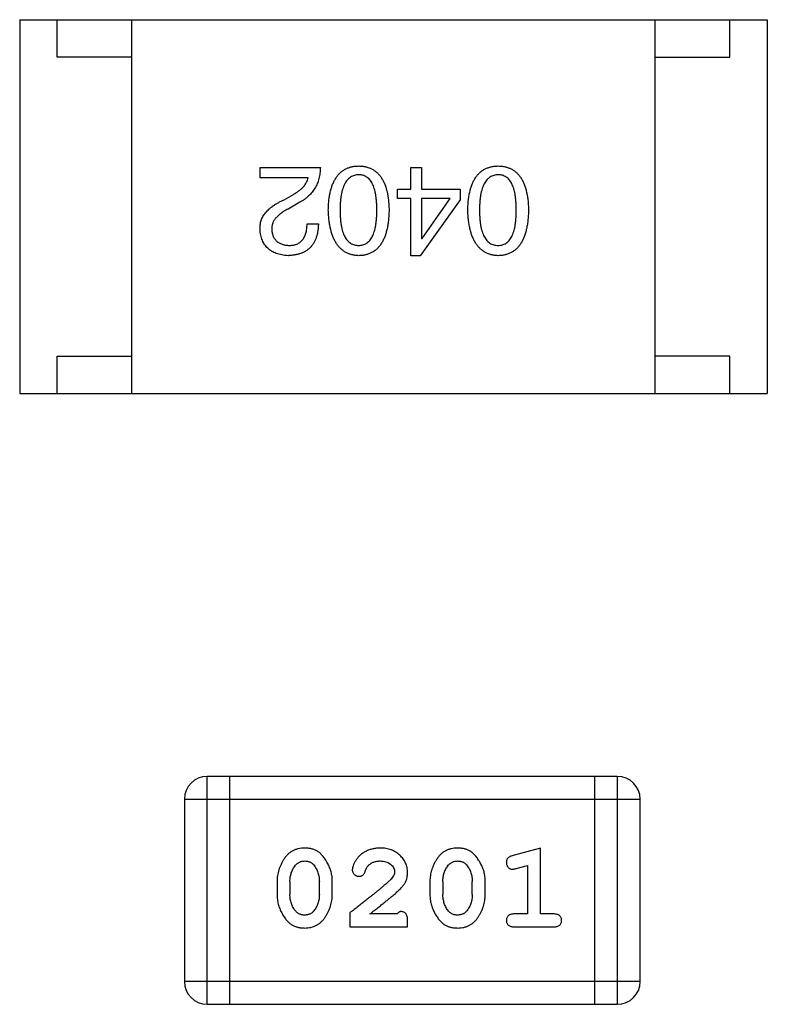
# Model space of a CAD drawing. Header units: millimetres. Extents: x 72 to 239, y 133 to 319.
# Tile 141 of 240: x 121.5 to 122.5, y 276.32 to 277.64. Entities that reach past the tile are written whole.
import ezdxf

# ---------------------------------------------------------------- set-up
doc = ezdxf.new("R2010")
doc.units = ezdxf.units.MM
doc.header["$LTSCALE"] = 5
doc.layers.get('0').update_dxf_attribs({"linetype": 'CONTINUOUS'})

msp = doc.modelspace()

# ---------------------------------------------------------------- linework, layer by layer
for p, q in [((121.5033, 277.6377), (121.5033, 277.1377)), ((121.5033, 277.6377), (122.5033, 277.6377)), ((121.5533, 277.5877), (121.5533, 277.6377)), ((121.6533, 277.1377), (121.6533, 277.6377)), ((122.3533, 277.1377), (122.3533, 277.6377)), ((122.4533, 277.5877), (122.4533, 277.6377)), ((122.5033, 277.6377), (122.5033, 277.1377)), ((121.6533, 277.5877), (121.5533, 277.5877)), ((122.3533, 277.5877), (122.4533, 277.5877)), ((121.8248, 277.4263), (121.8248, 277.4401)), ((121.8248, 277.4401), (121.9055, 277.4401)), ((122.0264, 277.4112), (122.0264, 277.4401)), ((122.0264, 277.4401), (122.0408, 277.4401)), ((122.0408, 277.4401), (122.0408, 277.4112)), ((121.8891, 277.4263), (121.8248, 277.4263)), ((122.0087, 277.3987), (122.0087, 277.4112)), ((122.0087, 277.4112), (122.0264, 277.4112)), ((122.0408, 277.4112), (122.0926, 277.4112)), ((122.0926, 277.4112), (122.0926, 277.3968)), ((121.8569, 277.3968), (121.8694, 277.404)), ((122.0264, 277.3987), (122.0087, 277.3987)), ((122.0264, 277.322), (122.0264, 277.3987)), ((122.0926, 277.3968), (122.0389, 277.322)), ((122.0408, 277.3987), (122.0408, 277.345)), ((122.0789, 277.3987), (122.0408, 277.3987)), ((122.0415, 277.345), (122.0789, 277.3987)), ((121.8779, 277.3935), (121.8622, 277.3843)), ((121.8877, 277.3646), (121.9028, 277.3646)), ((122.0408, 277.345), (122.0415, 277.345)), ((122.0389, 277.322), (122.0264, 277.322)), ((121.5533, 277.1377), (121.5533, 277.1877)), ((121.5533, 277.1877), (121.6533, 277.1877)), ((122.4533, 277.1877), (122.3533, 277.1877)), ((122.4533, 277.1377), (122.4533, 277.1877)), ((121.5033, 277.1377), (122.5033, 277.1377)), ((121.7541, 276.3205), (121.7541, 276.6253)), ((122.3027, 276.6253), (121.7541, 276.6253)), ((121.7846, 276.3205), (121.7846, 276.6253)), ((122.2723, 276.6253), (122.2723, 276.3205)), ((122.3027, 276.6253), (122.3027, 276.3205)), ((121.7236, 276.5949), (121.7236, 276.351)), ((121.7236, 276.5949), (122.3332, 276.5949)), ((122.3332, 276.351), (122.3332, 276.5949)), ((122.1999, 276.5296), (122.1633, 276.5197)), ((122.1999, 276.4415), (122.1999, 276.5296)), ((122.1676, 276.5023), (122.1826, 276.5064)), ((122.1826, 276.5064), (122.1826, 276.4415)), ((121.8475, 276.485), (121.8475, 276.4672)), ((121.8648, 276.4847), (121.8648, 276.4675)), ((121.9041, 276.4675), (121.9041, 276.4847)), ((121.9214, 276.4672), (121.9214, 276.485)), ((122.052, 276.485), (122.052, 276.4672)), ((122.0693, 276.4847), (122.0693, 276.4675)), ((122.1087, 276.4675), (122.1087, 276.4847)), ((122.126, 276.4672), (122.126, 276.485)), ((121.945, 276.443), (121.945, 276.4242)), ((122.008, 276.4415), (121.9718, 276.4415)), ((122.1826, 276.4415), (122.1653, 276.4415)), ((122.2172, 276.4415), (122.1999, 276.4415)), ((121.945, 276.4242), (122.0221, 276.4242)), ((122.0221, 276.4242), (122.0221, 276.432)), ((122.1653, 276.4242), (122.2172, 276.4242)), ((122.3332, 276.351), (121.7236, 276.351)), ((121.7541, 276.3205), (122.3027, 276.3205))]:
    msp.add_line(p, q)
for centre, start, end in [((121.7541, 276.5949), 90, 180), ((122.3027, 276.5949), 0, 90), ((121.7541, 276.351), 180, 270), ((122.3027, 276.351), 270, 0)]:
    msp.add_arc(centre, 0.0305, start, end)
for points, knots in [([(121.9055, 277.4401), (121.9054, 277.4387), (121.9053, 277.4361), (121.9049, 277.4323), (121.9043, 277.4287), (121.9035, 277.4251), (121.9025, 277.4217), (121.9013, 277.4184), (121.8999, 277.4153), (121.8983, 277.4123), (121.8965, 277.4095), (121.8944, 277.4068), (121.8922, 277.4042), (121.8897, 277.4018), (121.8871, 277.3995), (121.8842, 277.3973), (121.8812, 277.3953), (121.879, 277.3941), (121.8779, 277.3935)], [0, 0, 0, 0, 0.069512, 0.136307, 0.201431, 0.265186, 0.327322, 0.388242, 0.448098, 0.507757, 0.566952, 0.626243, 0.686026, 0.745963, 0.807549, 0.869906, 0.934172, 1, 1, 1, 1]), ([(121.9161, 277.383), (121.9162, 277.3854), (121.9163, 277.3899), (121.9169, 277.3966), (121.9178, 277.4028), (121.919, 277.4085), (121.9205, 277.4138), (121.9223, 277.4186), (121.9244, 277.423), (121.9268, 277.4269), (121.9295, 277.4304), (121.9325, 277.4335), (121.9358, 277.436), (121.9394, 277.4382), (121.9433, 277.4398), (121.9475, 277.4411), (121.952, 277.4418), (121.9552, 277.4419), (121.9567, 277.442)], [0, 0, 0, 0, 0.08769, 0.170218, 0.24749, 0.319818, 0.387758, 0.451391, 0.511445, 0.568185, 0.622681, 0.67526, 0.726746, 0.778428, 0.830764, 0.884397, 0.940866, 1, 1, 1, 1]), ([(121.9567, 277.442), (121.9583, 277.4419), (121.9614, 277.4418), (121.9659, 277.4411), (121.9701, 277.4398), (121.9741, 277.4382), (121.9777, 277.436), (121.981, 277.4335), (121.984, 277.4304), (121.9867, 277.4269), (121.9891, 277.423), (121.9912, 277.4186), (121.993, 277.4138), (121.9945, 277.4085), (121.9957, 277.4028), (121.9965, 277.3966), (121.9972, 277.3899), (121.9973, 277.3854), (121.9974, 277.383)], [0, 0, 0, 0, 0.059135, 0.115606, 0.169241, 0.221578, 0.273261, 0.324749, 0.377329, 0.431642, 0.488541, 0.548597, 0.612232, 0.680174, 0.752504, 0.829777, 0.912307, 1, 1, 1, 1]), ([(122.1026, 277.383), (122.1027, 277.3854), (122.1029, 277.3899), (122.1035, 277.3966), (122.1043, 277.4028), (122.1056, 277.4085), (122.107, 277.4138), (122.1088, 277.4186), (122.1109, 277.423), (122.1133, 277.4269), (122.116, 277.4304), (122.119, 277.4335), (122.1223, 277.436), (122.1259, 277.4382), (122.1299, 277.4398), (122.1341, 277.4411), (122.1386, 277.4418), (122.1417, 277.4419), (122.1433, 277.442)], [0, 0, 0, 0, 0.08769, 0.170218, 0.24749, 0.319818, 0.387758, 0.451391, 0.511445, 0.568185, 0.622681, 0.67526, 0.726746, 0.778428, 0.830764, 0.884397, 0.940866, 1, 1, 1, 1]), ([(122.1433, 277.442), (122.1449, 277.4419), (122.148, 277.4418), (122.1525, 277.4411), (122.1567, 277.4398), (122.1606, 277.4382), (122.1642, 277.436), (122.1675, 277.4335), (122.1705, 277.4304), (122.1732, 277.4269), (122.1756, 277.423), (122.1777, 277.4186), (122.1795, 277.4138), (122.181, 277.4085), (122.1822, 277.4028), (122.1831, 277.3966), (122.1837, 277.3899), (122.1838, 277.3854), (122.1839, 277.383)], [0, 0, 0, 0, 0.059135, 0.115606, 0.169241, 0.221578, 0.273261, 0.324749, 0.377329, 0.431642, 0.488541, 0.548597, 0.612232, 0.680174, 0.752504, 0.829777, 0.912307, 1, 1, 1, 1]), ([(121.8694, 277.404), (121.8708, 277.4048), (121.8735, 277.4064), (121.8772, 277.4089), (121.8804, 277.4116), (121.8831, 277.4144), (121.8854, 277.4172), (121.8871, 277.4201), (121.8884, 277.4231), (121.8889, 277.4252), (121.8891, 277.4263)], [0, 0, 0, 0, 0.158292, 0.304606, 0.440272, 0.565336, 0.681745, 0.791834, 0.896966, 1, 1, 1, 1]), ([(121.9567, 277.4302), (121.9557, 277.4302), (121.9538, 277.43), (121.9509, 277.4294), (121.9483, 277.4284), (121.9458, 277.4271), (121.9435, 277.4254), (121.9415, 277.4233), (121.9396, 277.4208), (121.938, 277.418), (121.9365, 277.4149), (121.9353, 277.4114), (121.9342, 277.4075), (121.9333, 277.4033), (121.9327, 277.3987), (121.9322, 277.3938), (121.9319, 277.3885), (121.9318, 277.3849), (121.9318, 277.383)], [0, 0, 0, 0, 0.050879, 0.099377, 0.146973, 0.193618, 0.240619, 0.289461, 0.34047, 0.395283, 0.453059, 0.515633, 0.582666, 0.655287, 0.732971, 0.815933, 0.905166, 1, 1, 1, 1]), ([(121.981, 277.383), (121.981, 277.3849), (121.981, 277.3886), (121.9807, 277.394), (121.9802, 277.3989), (121.9796, 277.4036), (121.9787, 277.4078), (121.9777, 277.4117), (121.9765, 277.4152), (121.975, 277.4184), (121.9734, 277.4212), (121.9716, 277.4236), (121.9696, 277.4256), (121.9674, 277.4273), (121.965, 277.4286), (121.9624, 277.4296), (121.9596, 277.4301), (121.9577, 277.4302), (121.9567, 277.4302)], [0, 0, 0, 0, 0.096457, 0.187288, 0.27178, 0.350132, 0.423455, 0.491343, 0.554037, 0.612253, 0.666313, 0.717038, 0.764921, 0.811214, 0.856775, 0.902988, 0.950234, 1, 1, 1, 1]), ([(122.1433, 277.4302), (122.1423, 277.4302), (122.1403, 277.43), (122.1374, 277.4294), (122.1348, 277.4284), (122.1323, 277.4271), (122.1301, 277.4254), (122.128, 277.4233), (122.1261, 277.4208), (122.1245, 277.418), (122.123, 277.4149), (122.1218, 277.4114), (122.1207, 277.4075), (122.1198, 277.4033), (122.1192, 277.3987), (122.1187, 277.3938), (122.1184, 277.3885), (122.1184, 277.3849), (122.1183, 277.383)], [0, 0, 0, 0, 0.050879, 0.099377, 0.146973, 0.193618, 0.240619, 0.289461, 0.34047, 0.395283, 0.453059, 0.515633, 0.582666, 0.655287, 0.732971, 0.815933, 0.905166, 1, 1, 1, 1]), ([(122.1675, 277.383), (122.1675, 277.3849), (122.1675, 277.3886), (122.1672, 277.394), (122.1667, 277.3989), (122.1661, 277.4036), (122.1652, 277.4078), (122.1642, 277.4117), (122.163, 277.4152), (122.1615, 277.4184), (122.1599, 277.4212), (122.1581, 277.4236), (122.1561, 277.4256), (122.1539, 277.4273), (122.1515, 277.4286), (122.1489, 277.4296), (122.1462, 277.4301), (122.1442, 277.4302), (122.1433, 277.4302)], [0, 0, 0, 0, 0.096457, 0.187288, 0.27178, 0.350132, 0.423455, 0.491343, 0.554037, 0.612253, 0.666313, 0.717038, 0.764921, 0.811214, 0.856775, 0.902988, 0.950234, 1, 1, 1, 1]), ([(121.8248, 277.3574), (121.8248, 277.3584), (121.8247, 277.3604), (121.825, 277.3633), (121.8255, 277.3662), (121.8262, 277.369), (121.8273, 277.3717), (121.8287, 277.3744), (121.8303, 277.377), (121.8322, 277.3794), (121.8343, 277.3819), (121.8367, 277.3842), (121.8394, 277.3865), (121.8424, 277.3887), (121.8456, 277.3909), (121.8492, 277.3929), (121.8529, 277.3949), (121.8556, 277.3961), (121.8569, 277.3968)], [0, 0, 0, 0, 0.055083, 0.109453, 0.162685, 0.21614, 0.26961, 0.324284, 0.380202, 0.437433, 0.497084, 0.559152, 0.624288, 0.692446, 0.763862, 0.838743, 0.917269, 1, 1, 1, 1]), ([(121.8622, 277.3843), (121.8612, 277.3838), (121.8594, 277.3829), (121.8568, 277.3814), (121.8545, 277.3798), (121.8522, 277.3782), (121.8502, 277.3766), (121.8484, 277.375), (121.8467, 277.3733), (121.8453, 277.3716), (121.844, 277.3698), (121.8429, 277.3681), (121.8421, 277.3662), (121.8413, 277.3644), (121.8409, 277.3625), (121.8406, 277.3606), (121.8404, 277.3587), (121.8405, 277.3574), (121.8405, 277.3568)], [0, 0, 0, 0, 0.084365, 0.165386, 0.24176, 0.314729, 0.38433, 0.449952, 0.513164, 0.5734, 0.630824, 0.68644, 0.740136, 0.792605, 0.844515, 0.896112, 0.947763, 1, 1, 1, 1]), ([(121.9567, 277.322), (121.9552, 277.3221), (121.9521, 277.3223), (121.9477, 277.3232), (121.9435, 277.3245), (121.9397, 277.3262), (121.9361, 277.3285), (121.9328, 277.3312), (121.9298, 277.3343), (121.9271, 277.3379), (121.9247, 277.342), (121.9226, 277.3465), (121.9208, 277.3515), (121.9193, 277.3569), (121.9181, 277.3628), (121.9171, 277.3691), (121.9164, 277.3759), (121.9162, 277.3806), (121.9161, 277.383)], [0, 0, 0, 0, 0.057415, 0.112361, 0.16496, 0.216437, 0.267441, 0.318839, 0.371478, 0.426325, 0.483626, 0.544235, 0.608673, 0.677374, 0.750405, 0.828394, 0.911525, 1, 1, 1, 1]), ([(121.9318, 277.383), (121.9318, 277.3811), (121.9319, 277.3774), (121.9322, 277.3721), (121.9327, 277.3671), (121.9333, 277.3624), (121.9342, 277.3582), (121.9352, 277.3543), (121.9365, 277.3508), (121.938, 277.3476), (121.9396, 277.3449), (121.9415, 277.3424), (121.9435, 277.3404), (121.9458, 277.3387), (121.9483, 277.3374), (121.9509, 277.3364), (121.9538, 277.3359), (121.9557, 277.3358), (121.9567, 277.3358)], [0, 0, 0, 0, 0.095719, 0.185854, 0.269738, 0.347952, 0.420315, 0.487894, 0.550245, 0.608186, 0.662454, 0.713283, 0.761375, 0.808209, 0.854301, 0.901312, 0.949396, 1, 1, 1, 1]), ([(121.9567, 277.3358), (121.9577, 277.3358), (121.9596, 277.3359), (121.9624, 277.3364), (121.965, 277.3374), (121.9674, 277.3387), (121.9696, 277.3404), (121.9716, 277.3424), (121.9734, 277.3448), (121.975, 277.3476), (121.9765, 277.3508), (121.9777, 277.3543), (121.9787, 277.3582), (121.9796, 277.3624), (121.9802, 277.3671), (121.9807, 277.3721), (121.981, 277.3774), (121.981, 277.3811), (121.981, 277.383)], [0, 0, 0, 0, 0.049764, 0.097007, 0.143217, 0.188577, 0.235116, 0.282997, 0.333719, 0.387776, 0.445989, 0.508679, 0.576563, 0.649481, 0.728235, 0.812722, 0.903548, 1, 1, 1, 1]), ([(121.9974, 277.383), (121.9973, 277.3806), (121.9972, 277.3758), (121.9965, 277.369), (121.9957, 277.3626), (121.9945, 277.3567), (121.993, 277.3512), (121.9912, 277.3462), (121.9891, 277.3417), (121.9867, 277.3376), (121.984, 277.334), (121.981, 277.3309), (121.9777, 277.3282), (121.9741, 277.326), (121.9701, 277.3243), (121.966, 277.323), (121.9614, 277.3222), (121.9583, 277.3221), (121.9567, 277.322)], [0, 0, 0, 0, 0.088823, 0.172287, 0.250296, 0.323438, 0.392244, 0.456221, 0.516635, 0.573871, 0.628, 0.680335, 0.731489, 0.782557, 0.834044, 0.886738, 0.942089, 1, 1, 1, 1]), ([(122.1433, 277.322), (122.1417, 277.3221), (122.1386, 277.3223), (122.1342, 277.3232), (122.1301, 277.3245), (122.1262, 277.3262), (122.1226, 277.3285), (122.1193, 277.3312), (122.1164, 277.3343), (122.1137, 277.3379), (122.1112, 277.342), (122.1091, 277.3465), (122.1073, 277.3515), (122.1058, 277.3569), (122.1046, 277.3628), (122.1036, 277.3691), (122.1029, 277.3759), (122.1027, 277.3806), (122.1026, 277.383)], [0, 0, 0, 0, 0.057415, 0.112361, 0.16496, 0.216437, 0.267441, 0.318839, 0.371478, 0.426325, 0.483626, 0.544235, 0.608673, 0.677374, 0.750405, 0.828394, 0.911525, 1, 1, 1, 1]), ([(122.1183, 277.383), (122.1184, 277.3811), (122.1184, 277.3774), (122.1187, 277.3721), (122.1192, 277.3671), (122.1198, 277.3624), (122.1207, 277.3582), (122.1218, 277.3543), (122.123, 277.3508), (122.1245, 277.3476), (122.1262, 277.3449), (122.128, 277.3424), (122.1301, 277.3404), (122.1323, 277.3387), (122.1348, 277.3374), (122.1374, 277.3364), (122.1403, 277.3359), (122.1423, 277.3358), (122.1433, 277.3358)], [0, 0, 0, 0, 0.095719, 0.185854, 0.269738, 0.347952, 0.420315, 0.487894, 0.550245, 0.608186, 0.662454, 0.713283, 0.761375, 0.808209, 0.854301, 0.901312, 0.949396, 1, 1, 1, 1]), ([(122.1433, 277.3358), (122.1442, 277.3358), (122.1462, 277.3359), (122.1489, 277.3364), (122.1515, 277.3374), (122.1539, 277.3387), (122.1561, 277.3404), (122.1581, 277.3424), (122.1599, 277.3448), (122.1615, 277.3476), (122.163, 277.3508), (122.1642, 277.3543), (122.1652, 277.3582), (122.1661, 277.3624), (122.1667, 277.3671), (122.1672, 277.3721), (122.1675, 277.3774), (122.1675, 277.3811), (122.1675, 277.383)], [0, 0, 0, 0, 0.049764, 0.097007, 0.143217, 0.188577, 0.235116, 0.282997, 0.333719, 0.387776, 0.445989, 0.508679, 0.576563, 0.649481, 0.728235, 0.812722, 0.903548, 1, 1, 1, 1]), ([(122.1839, 277.383), (122.1838, 277.3806), (122.1837, 277.3758), (122.1831, 277.369), (122.1822, 277.3626), (122.181, 277.3567), (122.1795, 277.3512), (122.1777, 277.3462), (122.1756, 277.3417), (122.1732, 277.3376), (122.1705, 277.334), (122.1675, 277.3309), (122.1642, 277.3282), (122.1606, 277.326), (122.1567, 277.3243), (122.1525, 277.323), (122.148, 277.3222), (122.1449, 277.3221), (122.1433, 277.322)], [0, 0, 0, 0, 0.088823, 0.172287, 0.250296, 0.323438, 0.392244, 0.456221, 0.516635, 0.573871, 0.628, 0.680335, 0.731489, 0.782557, 0.834044, 0.886738, 0.942089, 1, 1, 1, 1]), ([(121.8622, 277.322), (121.8607, 277.3221), (121.8579, 277.3223), (121.8539, 277.3229), (121.8501, 277.3238), (121.8466, 277.3249), (121.8433, 277.3263), (121.8403, 277.3279), (121.8376, 277.3297), (121.8351, 277.3318), (121.8329, 277.3342), (121.8309, 277.3367), (121.8292, 277.3396), (121.8278, 277.3427), (121.8266, 277.346), (121.8258, 277.3496), (121.8251, 277.3534), (121.8249, 277.3561), (121.8248, 277.3574)], [0, 0, 0, 0, 0.074847, 0.14558, 0.212628, 0.276599, 0.337792, 0.396608, 0.453638, 0.509854, 0.565589, 0.621545, 0.678777, 0.737222, 0.798388, 0.862259, 0.929312, 1, 1, 1, 1]), ([(121.8405, 277.3568), (121.8406, 277.356), (121.8407, 277.3543), (121.8411, 277.352), (121.8417, 277.3499), (121.8425, 277.3478), (121.8434, 277.346), (121.8444, 277.3443), (121.8457, 277.3427), (121.8471, 277.3413), (121.8487, 277.3401), (121.8504, 277.339), (121.8523, 277.3381), (121.8543, 277.3373), (121.8566, 277.3367), (121.8589, 277.3362), (121.8615, 277.3359), (121.8632, 277.3358), (121.8641, 277.3358)], [0, 0, 0, 0, 0.069456, 0.136175, 0.198596, 0.258993, 0.316838, 0.37342, 0.428889, 0.48454, 0.540119, 0.597644, 0.65702, 0.718534, 0.783117, 0.851564, 0.923888, 1, 1, 1, 1]), ([(121.9028, 277.3646), (121.9028, 277.363), (121.9027, 277.3597), (121.9021, 277.355), (121.9013, 277.3506), (121.9001, 277.3465), (121.8987, 277.3428), (121.8969, 277.3393), (121.8948, 277.3361), (121.8924, 277.3333), (121.8897, 277.3307), (121.8866, 277.3286), (121.8833, 277.3267), (121.8797, 277.3251), (121.8757, 277.3238), (121.8715, 277.3229), (121.8669, 277.3223), (121.8638, 277.3221), (121.8622, 277.322)], [0, 0, 0, 0, 0.074935, 0.145873, 0.212498, 0.27598, 0.33603, 0.394042, 0.450372, 0.505546, 0.560812, 0.616481, 0.673265, 0.732328, 0.7938, 0.858943, 0.92718, 1, 1, 1, 1]), ([(121.8641, 277.3358), (121.8651, 277.3358), (121.8669, 277.3359), (121.8695, 277.3362), (121.8719, 277.3368), (121.8742, 277.3375), (121.8763, 277.3386), (121.8782, 277.3398), (121.88, 277.3413), (121.8816, 277.343), (121.883, 277.3449), (121.8842, 277.3471), (121.8852, 277.3495), (121.8861, 277.3521), (121.8868, 277.3549), (121.8873, 277.3579), (121.8876, 277.3612), (121.8877, 277.3635), (121.8877, 277.3646)], [0, 0, 0, 0, 0.065945, 0.127767, 0.186553, 0.242898, 0.297728, 0.351599, 0.404854, 0.459191, 0.515338, 0.573322, 0.634405, 0.698538, 0.767039, 0.84022, 0.917406, 1, 1, 1, 1]), ([(121.8843, 276.5296), (121.8829, 276.5295), (121.8801, 276.5295), (121.876, 276.5287), (121.8721, 276.5276), (121.8686, 276.526), (121.8653, 276.524), (121.8622, 276.5215), (121.8594, 276.5185), (121.857, 276.5151), (121.8548, 276.5115), (121.8528, 276.5078), (121.8512, 276.5041), (121.8499, 276.5004), (121.8488, 276.4966), (121.8481, 276.4927), (121.8476, 276.4889), (121.8475, 276.4863), (121.8475, 276.485)], [0, 0, 0, 0, 0.06692, 0.130834, 0.19258, 0.252759, 0.312631, 0.373411, 0.436359, 0.501894, 0.568244, 0.632472, 0.69556, 0.757163, 0.818592, 0.878885, 0.939235, 1, 1, 1, 1]), ([(121.9214, 276.485), (121.9214, 276.486), (121.9214, 276.4882), (121.9211, 276.4914), (121.9206, 276.4945), (121.9199, 276.4976), (121.919, 276.5006), (121.9179, 276.5037), (121.9166, 276.5066), (121.9151, 276.5095), (121.9135, 276.5122), (121.9118, 276.5148), (121.9102, 276.5171), (121.9085, 276.5192), (121.9068, 276.5211), (121.9051, 276.5227), (121.9034, 276.5241), (121.901, 276.5257), (121.8978, 276.5273), (121.8936, 276.5286), (121.8891, 276.5294), (121.8859, 276.5295), (121.8843, 276.5296)], [0, 0, 0, 0, 0.049855, 0.099516, 0.148482, 0.19758, 0.246804, 0.296268, 0.346517, 0.397047, 0.446826, 0.49336, 0.537801, 0.579207, 0.617974, 0.654833, 0.689171, 0.722088, 0.786392, 0.853518, 0.924186, 1, 1, 1, 1]), ([(121.9855, 276.5296), (121.9838, 276.5295), (121.9804, 276.5294), (121.9755, 276.5285), (121.9707, 276.5271), (121.9662, 276.5251), (121.9621, 276.5227), (121.9584, 276.5198), (121.9553, 276.5166), (121.9528, 276.513), (121.9508, 276.5094), (121.9493, 276.5061), (121.9484, 276.5031), (121.9483, 276.5011), (121.9482, 276.5002)], [0, 0, 0, 0, 0.098286, 0.193983, 0.289056, 0.384352, 0.477435, 0.566197, 0.652355, 0.737986, 0.818188, 0.887401, 0.94802, 1, 1, 1, 1]), ([(122.0221, 276.4968), (122.0221, 276.4979), (122.022, 276.5001), (122.0216, 276.5033), (122.0207, 276.5065), (122.0196, 276.5094), (122.0181, 276.5123), (122.0164, 276.515), (122.0142, 276.5176), (122.0119, 276.52), (122.0092, 276.5223), (122.0064, 276.5242), (122.0033, 276.5259), (122.0001, 276.5273), (121.9967, 276.5283), (121.9931, 276.529), (121.9893, 276.5295), (121.9868, 276.5295), (121.9855, 276.5296)], [0, 0, 0, 0, 0.060981, 0.120256, 0.178148, 0.236115, 0.293993, 0.352864, 0.413358, 0.476056, 0.539296, 0.602396, 0.665116, 0.728325, 0.792919, 0.859317, 0.928302, 1, 1, 1, 1]), ([(122.0888, 276.5296), (122.0874, 276.5295), (122.0846, 276.5295), (122.0805, 276.5287), (122.0766, 276.5276), (122.0731, 276.526), (122.0698, 276.524), (122.0667, 276.5215), (122.0639, 276.5185), (122.0615, 276.5151), (122.0593, 276.5115), (122.0573, 276.5078), (122.0557, 276.5041), (122.0544, 276.5004), (122.0533, 276.4966), (122.0526, 276.4927), (122.0521, 276.4889), (122.052, 276.4863), (122.052, 276.485)], [0, 0, 0, 0, 0.06692, 0.130834, 0.19258, 0.252759, 0.312631, 0.373411, 0.436359, 0.501894, 0.568244, 0.632472, 0.69556, 0.757163, 0.818592, 0.878885, 0.939235, 1, 1, 1, 1]), ([(122.126, 276.485), (122.1259, 276.486), (122.1259, 276.4882), (122.1256, 276.4914), (122.1251, 276.4945), (122.1244, 276.4976), (122.1235, 276.5006), (122.1224, 276.5037), (122.1211, 276.5066), (122.1196, 276.5095), (122.118, 276.5122), (122.1163, 276.5148), (122.1147, 276.5171), (122.113, 276.5192), (122.1113, 276.5211), (122.1096, 276.5227), (122.1079, 276.5241), (122.1055, 276.5257), (122.1023, 276.5273), (122.0982, 276.5286), (122.0936, 276.5294), (122.0904, 276.5295), (122.0888, 276.5296)], [0, 0, 0, 0, 0.049855, 0.099516, 0.148482, 0.19758, 0.246804, 0.296268, 0.346517, 0.397047, 0.446826, 0.49336, 0.537801, 0.579207, 0.617974, 0.654833, 0.689171, 0.722088, 0.786392, 0.853518, 0.924186, 1, 1, 1, 1]), ([(122.1633, 276.5197), (122.1625, 276.5194), (122.1609, 276.519), (122.1588, 276.5181), (122.1572, 276.5172), (122.156, 276.5162), (122.1552, 276.515), (122.1547, 276.5137), (122.1543, 276.5121), (122.1543, 276.5111), (122.1543, 276.5105)], [0, 0, 0, 0, 0.187321, 0.344927, 0.475328, 0.579604, 0.674244, 0.773631, 0.882025, 1, 1, 1, 1]), ([(121.8648, 276.4847), (121.8648, 276.4857), (121.8649, 276.4878), (121.8652, 276.4909), (121.8658, 276.4938), (121.8666, 276.4966), (121.8676, 276.4993), (121.8689, 276.5018), (121.8703, 276.5042), (121.8715, 276.5057), (121.8721, 276.5065)], [0, 0, 0, 0, 0.135446, 0.266257, 0.393419, 0.517936, 0.639137, 0.758785, 0.879345, 1, 1, 1, 1]), ([(121.8721, 276.5065), (121.8725, 276.5069), (121.8733, 276.5078), (121.8746, 276.509), (121.876, 276.51), (121.8775, 276.5108), (121.8791, 276.5115), (121.8808, 276.5119), (121.8826, 276.5122), (121.8838, 276.5122), (121.8844, 276.5123)], [0, 0, 0, 0, 0.13042, 0.256046, 0.378133, 0.498725, 0.620452, 0.742761, 0.869406, 1, 1, 1, 1]), ([(121.8844, 276.5123), (121.8851, 276.5122), (121.8863, 276.5122), (121.8881, 276.512), (121.8898, 276.5116), (121.8914, 276.511), (121.8929, 276.5102), (121.8942, 276.5093), (121.8955, 276.5082), (121.8962, 276.5074), (121.8966, 276.507)], [0, 0, 0, 0, 0.138115, 0.270177, 0.397547, 0.520057, 0.63869, 0.757499, 0.878226, 1, 1, 1, 1]), ([(121.8966, 276.507), (121.8972, 276.5062), (121.8984, 276.5046), (121.8999, 276.502), (121.9012, 276.4994), (121.9023, 276.4966), (121.9031, 276.4938), (121.9037, 276.4908), (121.9041, 276.4878), (121.9041, 276.4857), (121.9041, 276.4847)], [0, 0, 0, 0, 0.125331, 0.248948, 0.371201, 0.494032, 0.616811, 0.742104, 0.868849, 1, 1, 1, 1]), ([(121.9482, 276.5002), (121.9482, 276.4997), (121.9483, 276.4986), (121.9488, 276.4971), (121.9496, 276.4956), (121.9508, 276.4943), (121.9521, 276.4932), (121.9536, 276.4924), (121.9553, 276.4919), (121.9564, 276.4918), (121.957, 276.4918)], [0, 0, 0, 0, 0.120856, 0.239483, 0.360995, 0.490166, 0.620982, 0.746416, 0.870253, 1, 1, 1, 1]), ([(121.9655, 276.4984), (121.9658, 276.4993), (121.9664, 276.501), (121.9676, 276.5033), (121.9689, 276.5053), (121.9699, 276.5064), (121.9705, 276.5069)], [0, 0, 0, 0, 0.285518, 0.544185, 0.781367, 1, 1, 1, 1]), ([(121.9705, 276.5069), (121.971, 276.5073), (121.972, 276.5082), (121.9736, 276.5093), (121.9753, 276.5102), (121.9771, 276.5109), (121.9791, 276.5115), (121.9811, 276.5119), (121.9832, 276.5122), (121.9846, 276.5123), (121.9853, 276.5123)], [0, 0, 0, 0, 0.121873, 0.243139, 0.363336, 0.485133, 0.607572, 0.734701, 0.864814, 1, 1, 1, 1]), ([(121.9853, 276.5123), (121.9867, 276.5122), (121.9894, 276.5121), (121.9932, 276.5113), (121.9966, 276.5099), (121.9995, 276.508), (122.0018, 276.5057), (122.0036, 276.5032), (122.0046, 276.5005), (122.0048, 276.4987), (122.0048, 276.4977)], [0, 0, 0, 0, 0.156344, 0.299348, 0.4327, 0.561, 0.682299, 0.791883, 0.89611, 1, 1, 1, 1]), ([(122.0693, 276.4847), (122.0693, 276.4857), (122.0694, 276.4878), (122.0697, 276.4909), (122.0703, 276.4938), (122.0711, 276.4966), (122.0721, 276.4993), (122.0734, 276.5018), (122.0748, 276.5042), (122.076, 276.5057), (122.0766, 276.5065)], [0, 0, 0, 0, 0.135446, 0.266257, 0.393419, 0.517936, 0.639137, 0.758785, 0.879345, 1, 1, 1, 1]), ([(122.0766, 276.5065), (122.077, 276.5069), (122.0778, 276.5078), (122.0791, 276.509), (122.0805, 276.51), (122.082, 276.5108), (122.0836, 276.5115), (122.0853, 276.5119), (122.0871, 276.5122), (122.0883, 276.5122), (122.0889, 276.5123)], [0, 0, 0, 0, 0.13042, 0.256046, 0.378133, 0.498725, 0.620452, 0.742761, 0.869406, 1, 1, 1, 1]), ([(122.0889, 276.5123), (122.0896, 276.5122), (122.0908, 276.5122), (122.0926, 276.512), (122.0943, 276.5116), (122.0959, 276.511), (122.0974, 276.5102), (122.0987, 276.5093), (122.1, 276.5082), (122.1007, 276.5074), (122.1011, 276.507)], [0, 0, 0, 0, 0.138115, 0.270177, 0.397547, 0.520057, 0.63869, 0.757499, 0.878226, 1, 1, 1, 1]), ([(122.1011, 276.507), (122.1017, 276.5062), (122.1029, 276.5046), (122.1044, 276.502), (122.1057, 276.4994), (122.1068, 276.4966), (122.1076, 276.4938), (122.1082, 276.4908), (122.1086, 276.4878), (122.1086, 276.4857), (122.1087, 276.4847)], [0, 0, 0, 0, 0.125331, 0.248948, 0.371201, 0.494032, 0.616811, 0.742104, 0.868849, 1, 1, 1, 1]), ([(122.1543, 276.5105), (122.1543, 276.5099), (122.1543, 276.5087), (122.1548, 276.5069), (122.1555, 276.5053), (122.1566, 276.5039), (122.1578, 276.5027), (122.1591, 276.5019), (122.1606, 276.5013), (122.1616, 276.5013), (122.1622, 276.5012)], [0, 0, 0, 0, 0.138815, 0.27042, 0.39836, 0.52875, 0.654955, 0.771147, 0.884581, 1, 1, 1, 1]), ([(122.1622, 276.5012), (122.1625, 276.5013), (122.1633, 276.5013), (122.1645, 276.5015), (122.166, 276.5018), (122.167, 276.5021), (122.1676, 276.5023)], [0, 0, 0, 0, 0.183151, 0.413144, 0.682305, 1, 1, 1, 1]), ([(122.0001, 276.488), (121.9996, 276.4876), (121.9987, 276.4866), (121.997, 276.485), (121.9952, 276.4833), (121.993, 276.4814), (121.9905, 276.4792), (121.9878, 276.4769), (121.9848, 276.4744), (121.9815, 276.4717), (121.9779, 276.4688), (121.974, 276.4657), (121.9699, 276.4624), (121.9655, 276.4589), (121.9608, 276.4552), (121.9558, 276.4513), (121.9505, 276.4472), (121.9469, 276.4445), (121.945, 276.443)], [0, 0, 0, 0, 0.026647, 0.057942, 0.094152, 0.134806, 0.180631, 0.231142, 0.286385, 0.346321, 0.411439, 0.481035, 0.555329, 0.634592, 0.718826, 0.807759, 0.901393, 1, 1, 1, 1]), ([(121.957, 276.4918), (121.9575, 276.4918), (121.9585, 276.4919), (121.9598, 276.4921), (121.9611, 276.4926), (121.9622, 276.4933), (121.9632, 276.4942), (121.9641, 276.4954), (121.9649, 276.4968), (121.9653, 276.4978), (121.9655, 276.4984)], [0, 0, 0, 0, 0.127347, 0.246131, 0.359406, 0.470543, 0.586092, 0.711469, 0.847022, 1, 1, 1, 1]), ([(122.0048, 276.4977), (122.0048, 276.4969), (122.0046, 276.4953), (122.0037, 276.4929), (122.0021, 276.4904), (122.0008, 276.4888), (122.0001, 276.488)], [0, 0, 0, 0, 0.212836, 0.442809, 0.70317, 1, 1, 1, 1]), ([(122.0054, 276.4685), (122.0062, 276.4693), (122.0079, 276.4708), (122.0103, 276.473), (122.0124, 276.4751), (122.0143, 276.4771), (122.0159, 276.479), (122.0173, 276.4807), (122.0184, 276.4824), (122.0195, 276.4844), (122.0206, 276.487), (122.0215, 276.4901), (122.022, 276.4934), (122.0221, 276.4957), (122.0221, 276.4968)], [0, 0, 0, 0, 0.103002, 0.197728, 0.285279, 0.365235, 0.437224, 0.502446, 0.560545, 0.611446, 0.707576, 0.80349, 0.900532, 1, 1, 1, 1]), ([(121.8475, 276.4672), (121.8475, 276.4661), (121.8476, 276.464), (121.8479, 276.4608), (121.8484, 276.4577), (121.8491, 276.4546), (121.8499, 276.4516), (121.8511, 276.4486), (121.8523, 276.4456), (121.8538, 276.4427), (121.8554, 276.44), (121.857, 276.4374), (121.8586, 276.4351), (121.8603, 276.433), (121.862, 276.4312), (121.8637, 276.4295), (121.8654, 276.4281), (121.8678, 276.4265), (121.871, 276.4249), (121.8752, 276.4236), (121.8797, 276.4227), (121.8829, 276.4226), (121.8845, 276.4226)], [0, 0, 0, 0, 0.049886, 0.09882, 0.148132, 0.19689, 0.246038, 0.295176, 0.345305, 0.395692, 0.445312, 0.491875, 0.535813, 0.577009, 0.616081, 0.652689, 0.687585, 0.720206, 0.785062, 0.85223, 0.923759, 1, 1, 1, 1]), ([(121.8725, 276.4452), (121.8718, 276.446), (121.8706, 276.4475), (121.8691, 276.4501), (121.8677, 276.4527), (121.8667, 276.4555), (121.8659, 276.4583), (121.8652, 276.4613), (121.8649, 276.4644), (121.8648, 276.4664), (121.8648, 276.4675)], [0, 0, 0, 0, 0.124927, 0.248361, 0.370889, 0.492583, 0.61616, 0.741472, 0.869044, 1, 1, 1, 1]), ([(121.8845, 276.4226), (121.886, 276.4226), (121.8888, 276.4227), (121.8929, 276.4234), (121.8967, 276.4245), (121.9003, 276.4261), (121.9036, 276.4282), (121.9067, 276.4307), (121.9095, 276.4336), (121.9119, 276.437), (121.9141, 276.4406), (121.9161, 276.4443), (121.9177, 276.448), (121.9191, 276.4518), (121.9201, 276.4556), (121.9209, 276.4594), (121.9214, 276.4633), (121.9214, 276.4659), (121.9214, 276.4672)], [0, 0, 0, 0, 0.067217, 0.131051, 0.19272, 0.252824, 0.312745, 0.373449, 0.436041, 0.501494, 0.567761, 0.632087, 0.695096, 0.757109, 0.817993, 0.878657, 0.939311, 1, 1, 1, 1]), ([(121.9041, 276.4675), (121.9041, 276.4664), (121.9041, 276.4643), (121.9037, 276.4613), (121.9032, 276.4583), (121.9023, 276.4556), (121.9014, 276.4529), (121.9001, 276.4503), (121.8986, 276.4479), (121.8975, 276.4464), (121.8969, 276.4457)], [0, 0, 0, 0, 0.135449, 0.266263, 0.393429, 0.516942, 0.639128, 0.758779, 0.879341, 1, 1, 1, 1]), ([(121.9718, 276.4415), (121.9738, 276.443), (121.9776, 276.446), (121.9831, 276.4503), (121.9881, 276.4543), (121.9925, 276.4578), (121.9965, 276.461), (121.9999, 276.4639), (122.0028, 276.4663), (122.0046, 276.4678), (122.0054, 276.4685)], [0, 0, 0, 0, 0.176662, 0.337826, 0.484741, 0.617764, 0.73494, 0.837793, 0.926412, 1, 1, 1, 1]), ([(122.052, 276.4672), (122.052, 276.4661), (122.0521, 276.464), (122.0524, 276.4608), (122.0529, 276.4577), (122.0536, 276.4546), (122.0544, 276.4516), (122.0556, 276.4486), (122.0568, 276.4456), (122.0583, 276.4427), (122.0599, 276.44), (122.0615, 276.4374), (122.0632, 276.4351), (122.0648, 276.433), (122.0665, 276.4312), (122.0682, 276.4295), (122.0699, 276.4281), (122.0723, 276.4265), (122.0755, 276.4249), (122.0797, 276.4236), (122.0842, 276.4227), (122.0874, 276.4226), (122.0891, 276.4226)], [0, 0, 0, 0, 0.049886, 0.09882, 0.148132, 0.19689, 0.246038, 0.295176, 0.345305, 0.395692, 0.445312, 0.491875, 0.535813, 0.577009, 0.616081, 0.652689, 0.687585, 0.720206, 0.785062, 0.85223, 0.923759, 1, 1, 1, 1]), ([(122.077, 276.4452), (122.0764, 276.446), (122.0751, 276.4475), (122.0736, 276.4501), (122.0722, 276.4527), (122.0712, 276.4555), (122.0704, 276.4583), (122.0697, 276.4613), (122.0694, 276.4644), (122.0693, 276.4664), (122.0693, 276.4675)], [0, 0, 0, 0, 0.124927, 0.248361, 0.370889, 0.492583, 0.61616, 0.741472, 0.869044, 1, 1, 1, 1]), ([(122.0891, 276.4226), (122.0905, 276.4226), (122.0933, 276.4227), (122.0974, 276.4234), (122.1013, 276.4245), (122.1048, 276.4261), (122.1082, 276.4282), (122.1112, 276.4307), (122.114, 276.4336), (122.1165, 276.437), (122.1186, 276.4406), (122.1206, 276.4443), (122.1223, 276.448), (122.1236, 276.4518), (122.1246, 276.4556), (122.1254, 276.4594), (122.1259, 276.4633), (122.1259, 276.4659), (122.126, 276.4672)], [0, 0, 0, 0, 0.067217, 0.131051, 0.19272, 0.252824, 0.312745, 0.373449, 0.436041, 0.501494, 0.567761, 0.632087, 0.695096, 0.757109, 0.817993, 0.878657, 0.939311, 1, 1, 1, 1]), ([(122.1087, 276.4675), (122.1086, 276.4664), (122.1086, 276.4643), (122.1083, 276.4613), (122.1077, 276.4583), (122.1069, 276.4556), (122.1059, 276.4529), (122.1046, 276.4503), (122.1031, 276.4479), (122.102, 276.4464), (122.1014, 276.4457)], [0, 0, 0, 0, 0.135449, 0.266263, 0.393429, 0.516942, 0.639128, 0.758779, 0.879341, 1, 1, 1, 1]), ([(121.8846, 276.4399), (121.884, 276.4399), (121.8827, 276.4399), (121.8809, 276.4402), (121.8792, 276.4406), (121.8776, 276.4412), (121.8761, 276.4419), (121.8748, 276.4428), (121.8736, 276.4439), (121.8728, 276.4448), (121.8725, 276.4452)], [0, 0, 0, 0, 0.139844, 0.271849, 0.399162, 0.521619, 0.6402, 0.758957, 0.87828, 1, 1, 1, 1]), ([(121.8969, 276.4457), (121.8965, 276.4452), (121.8957, 276.4443), (121.8944, 276.4431), (121.8929, 276.4421), (121.8914, 276.4413), (121.8898, 276.4407), (121.8882, 276.4402), (121.8864, 276.44), (121.8852, 276.4399), (121.8846, 276.4399)], [0, 0, 0, 0, 0.129853, 0.25607, 0.380154, 0.49978, 0.62208, 0.743277, 0.868791, 1, 1, 1, 1]), ([(122.0135, 276.4446), (122.013, 276.4446), (122.0121, 276.4445), (122.0107, 276.4438), (122.0093, 276.4428), (122.0084, 276.4419), (122.008, 276.4415)], [0, 0, 0, 0, 0.20611, 0.432681, 0.695597, 1, 1, 1, 1]), ([(122.0221, 276.432), (122.0221, 276.4331), (122.0221, 276.4351), (122.0216, 276.4378), (122.021, 276.44), (122.0199, 276.4418), (122.0186, 276.4431), (122.0171, 276.444), (122.0153, 276.4445), (122.0141, 276.4446), (122.0135, 276.4446)], [0, 0, 0, 0, 0.1844, 0.34094, 0.473574, 0.586824, 0.690029, 0.789175, 0.890445, 1, 1, 1, 1]), ([(122.0891, 276.4399), (122.0885, 276.4399), (122.0872, 276.4399), (122.0854, 276.4402), (122.0837, 276.4406), (122.0821, 276.4412), (122.0807, 276.4419), (122.0793, 276.4428), (122.0781, 276.4439), (122.0773, 276.4448), (122.077, 276.4452)], [0, 0, 0, 0, 0.139844, 0.271849, 0.399162, 0.521619, 0.6402, 0.758957, 0.87828, 1, 1, 1, 1]), ([(122.1014, 276.4457), (122.101, 276.4452), (122.1002, 276.4443), (122.0989, 276.4431), (122.0975, 276.4421), (122.0959, 276.4413), (122.0944, 276.4407), (122.0927, 276.4402), (122.0909, 276.44), (122.0897, 276.4399), (122.0891, 276.4399)], [0, 0, 0, 0, 0.129853, 0.25607, 0.380154, 0.49978, 0.62208, 0.743277, 0.868791, 1, 1, 1, 1]), ([(122.1653, 276.4415), (122.1644, 276.4414), (122.1627, 276.4414), (122.1604, 276.4409), (122.1584, 276.4402), (122.1569, 276.4391), (122.1557, 276.4378), (122.1549, 276.4363), (122.1544, 276.4346), (122.1543, 276.4334), (122.1543, 276.4328)], [0, 0, 0, 0, 0.169102, 0.317658, 0.446239, 0.563118, 0.671828, 0.776546, 0.884858, 1, 1, 1, 1]), ([(122.2282, 276.4328), (122.2282, 276.4334), (122.2281, 276.4346), (122.2276, 276.4363), (122.2268, 276.4378), (122.2256, 276.4391), (122.2241, 276.4402), (122.2221, 276.4409), (122.2198, 276.4414), (122.2181, 276.4414), (122.2172, 276.4415)], [0, 0, 0, 0, 0.11517, 0.223509, 0.328254, 0.438012, 0.553651, 0.682263, 0.830856, 1, 1, 1, 1]), ([(122.1543, 276.4328), (122.1543, 276.4322), (122.1544, 276.431), (122.1549, 276.4293), (122.1557, 276.4278), (122.1569, 276.4265), (122.1584, 276.4254), (122.1604, 276.4247), (122.1627, 276.4242), (122.1644, 276.4242), (122.1653, 276.4242)], [0, 0, 0, 0, 0.115051, 0.223278, 0.329269, 0.437893, 0.554681, 0.682591, 0.83103, 1, 1, 1, 1]), ([(122.2172, 276.4242), (122.2181, 276.4242), (122.2198, 276.4242), (122.2221, 276.4247), (122.2241, 276.4254), (122.2256, 276.4265), (122.2268, 276.4278), (122.2276, 276.4293), (122.2281, 276.431), (122.2282, 276.4322), (122.2282, 276.4328)], [0, 0, 0, 0, 0.169012, 0.317488, 0.445429, 0.560977, 0.67065, 0.776666, 0.88492, 1, 1, 1, 1])]:
    msp.add_open_spline(points, degree=3, knots=knots)

doc.saveas('drawing.dxf')
